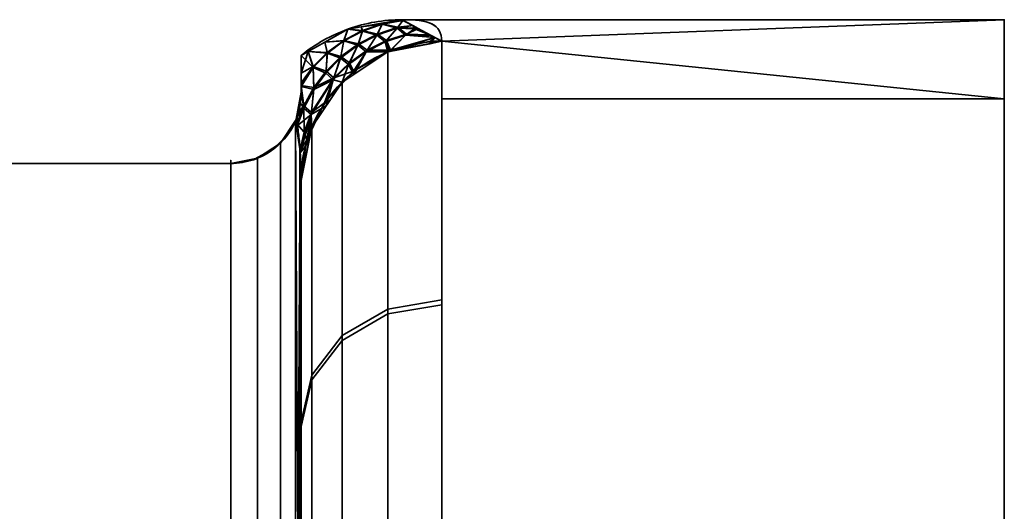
# Model space of a CAD drawing. Header units: millimetres. Extents: x -110 to 110, y -15 to 15.
# Tile 38 of 110: x -57 to -50, y 11.5 to 15. Entities that reach past the tile are written whole.
import ezdxf

# ---------------------------------------------------------------- set-up
doc = ezdxf.new("R2010")
doc.units = ezdxf.units.MM
doc.layers.add('1', color=7, linetype='Continuous', true_color=0xffffff)

msp = doc.modelspace()

# ---------------------------------------------------------------- linework, layer by layer
at = {"layer": '1', "color": 252, "linetype": 'Continuous', "lineweight": 35}
for p, q in [((-50, 15), (-54.2821, 15)), ((-64, 13.9777, 0.7899), (-55.5, 13.9777, 0.7899)), ((-64, 13.9777, -0.7899), (-55.5, 13.9777, -0.7899)), ((-55.5, 7.6729, 11.7101), (-55.5, 13.9777, 0.7899)), ((-55.5, 13.9777, -0.7899), (-55.5, 7.6729, -11.7101)), ((-55, 8.6603, 11), (-55, 13.8564, 2)), ((-55, 13.8564, -2), (-55, 8.6603, -11))]:
    msp.add_line(p, q, dxfattribs=at)
at = {"layer": '1', "color": 252, "linetype": 'Continuous', "lineweight": 35, "extrusion": (1, 0, 0)}
for centre, radius, start, end in [((0, 0, -50), 15, 0, 180), ((0, 0, -55), 14.5, 357.45707, 2.53526), ((0, 0, -55.5), 14, 356.7655, 3.2345)]:
    msp.add_arc(centre, radius, start, end, dxfattribs=at)
at = {"layer": '1', "color": 252, "linetype": 'Continuous', "lineweight": 35, "extrusion": (-1, 0, 0)}
for centre, radius, start, end in [((0, 0, 50), 15, 180, 0), ((0, 0, 54), 15, 188.21321, 231.78679), ((0, 0, 54), 15, 128.21321, 171.78679), ((0, 0, 55), 14, 188.21321, 231.78679), ((0, 0, 55), 14, 128.21321, 171.78679)]:
    msp.add_arc(centre, radius, start, end, dxfattribs=at)
at = {"layer": '1', "color": 252, "linetype": 'Continuous', "lineweight": 35, "extrusion": (9.73162e-07, 0.142857, -0.989743)}
msp.add_arc((54.0001, 13.9996, -0.0001), 1, 359.99962, 89.99956, dxfattribs=at)
at = {"layer": '1', "color": 252, "linetype": 'Continuous', "lineweight": 35, "extrusion": (1.99208e-16, -0.142857, -0.989743)}
msp.add_arc((-54, -14), 1, 180, 270, dxfattribs=at)
at = {"layer": '1', "color": 252, "linetype": 'Continuous', "lineweight": 35}
for points in [[(-55, 14.7453, 0), (-54.9497, 14.786, 0), (-54.8421, 14.8588, 0), (-54.6647, 14.9393, 0), (-54.4762, 14.9887, 0.0001), (-54.3468, 15, 0), (-54.2821, 15)], [(-54, 14.8461, 2.1429), (-54, 14.97, 1.2848), (-54.096, 15, 0.5544), (-54.2821, 15)], [(-54.2821, 15), (-54.0956, 15, -0.5556), (-54, 14.9698, -1.286), (-54, 14.8461, -2.1429)], [(-55, 14.4857, -0.6433), (-55, 14.4778, -0.6616), (-55.0003, 14.462, -0.6968), (-55.0017, 14.4382, -0.7451), (-55.004, 14.4139, -0.789), (-55.0076, 14.3883, -0.8284), (-55.0129, 14.3601, -0.862), (-55.0208, 14.3286, -0.8855), (-55.0287, 14.305, -0.8881), (-55.0333, 14.2932, -0.8845)], [(-55, 13.8564, 2), (-55, 13.894, 1.9088), (-55.001, 13.9691, 1.7246), (-55.0065, 14.0825, 1.4389), (-55.0169, 14.1923, 1.1544), (-55.0272, 14.2602, 0.9734), (-55.0333, 14.2932, 0.8845)], [(-55.0333, 14.2932, -0.8845), (-55.027, 14.259, -0.9767), (-55.0165, 14.1893, -1.1625), (-55.0062, 14.0782, -1.4499), (-55.0009, 13.9656, -1.7332), (-55, 13.8926, -1.9123), (-55, 13.8564, -2)]]:
    msp.add_open_spline(points, degree=3, dxfattribs=at)
at = {"layer": '1', "color": 252, "linetype": 'Continuous', "lineweight": 35, "extrusion": (-1, 0, 0)}
for points in [[(-55, 14.7453, 0), (-55, 14.7188, -0.0728), (-55, 14.6636, -0.2173), (-55, 14.5766, -0.4311), (-55, 14.5163, -0.5727), (-55, 14.4857, -0.6433)], [(-55, 14.4865, 0.6414), (-55, 14.5781, 0.4298), (-55, 14.6664, 0.2166), (-55, 14.7453, 0)]]:
    msp.add_open_spline(points, degree=3, dxfattribs=at)
at = {"layer": '1', "color": 252, "linetype": 'Continuous', "lineweight": 35}
for points, knots in [([(-55.0333, 14.2932, 0.8845), (-55.031, 14.2991, 0.8863), (-55.0286, 14.3056, 0.887), (-55.0244, 14.3182, 0.8857), (-55.0225, 14.3244, 0.8839), (-55.0182, 14.3394, 0.877), (-55.016, 14.3477, 0.8709), (-55.0095, 14.3763, 0.8456), (-55.0069, 14.3929, 0.8217), (-55.001, 14.4387, 0.7483), (-55, 14.4634, 0.695), (-55, 14.4865, 0.6414)], [0, 0, 0, 0, 0.060108, 0.060108, 0.1199, 0.1199, 0.212932, 0.212932, 0.471188, 0.471188, 1, 1, 1, 1]), ([(-55.5, 13.9777, 0.7899), (-55.4452, 13.9777, 0.7899), (-55.3896, 13.9869, 0.7926), (-55.2861, 14.0218, 0.8031), (-55.2369, 14.048, 0.8109), (-55.1506, 14.1138, 0.8306), (-55.1125, 14.1543, 0.8428), (-55.0627, 14.2286, 0.8651), (-55.0462, 14.2603, 0.8746), (-55.0333, 14.2932, 0.8845)], [0, 0, 0, 0, 0.272272, 0.272272, 0.544336, 0.544336, 0.819649, 0.819649, 1, 1, 1, 1]), ([(-55.5, 13.9777, -0.7899), (-55.4452, 13.9777, -0.7899), (-55.3896, 13.9869, -0.7926), (-55.2861, 14.0218, -0.8031), (-55.2369, 14.048, -0.8109), (-55.1506, 14.1138, -0.8306), (-55.1125, 14.1543, -0.8428), (-55.0627, 14.2286, -0.8651), (-55.0462, 14.2603, -0.8746), (-55.0333, 14.2932, -0.8845)], [0, 0, 0, 0, 0.272272, 0.272272, 0.544337, 0.544337, 0.81965, 0.81965, 1, 1, 1, 1])]:
    msp.add_open_spline(points, degree=3, knots=knots, dxfattribs=at)
for points in [[(-54.2759, 14.9931, 0.3199), (-54.2825, 14.9999), (-54.4273, 14.9746, 0)], [(-54.4273, 14.9746, 0), (-54.2825, 14.9999), (-54.2756, 14.9942, -0.2931)], [(-54.2756, 14.9942, -0.2931), (-54.4222, 14.9697, -0.3337), (-54.4273, 14.9746, 0)], [(-54.4273, 14.9746, 0), (-54.4226, 14.9675, 0.3595), (-54.2759, 14.9931, 0.3199)], [(-54.3165, 14.9397, 0.9508), (-54.2759, 14.9931, 0.3199), (-54.4226, 14.9675, 0.3595)], [(-54.4222, 14.9697, -0.3337), (-54.2756, 14.9942, -0.2931), (-54.3111, 14.946, -0.8996)], [(-54.2759, 14.9931, 0.3199), (-54.3165, 14.9397, 0.9508), (-54.2051, 14.958, 0.5851)], [(-54.2051, 14.958, -0.5851), (-54.3111, 14.946, -0.8996), (-54.2756, 14.9942, -0.2931)], [(-54.2422, 14.9782, 0.3034), (-54.2821, 15), (-54.2825, 14.9999)], [(-54.2825, 14.9999), (-54.2821, 15), (-54.2456, 14.9801, -0.2776)], [(-54.2825, 14.9999), (-54.2759, 14.9931, 0.3199), (-54.2422, 14.9782, 0.3034)], [(-54.2456, 14.9801, -0.2776), (-54.2756, 14.9942, -0.2931), (-54.2825, 14.9999)], [(-54, 14.8461, -2.1429), (-54.2821, 15), (-50, 15)], [(-50, 15), (-54.2821, 15), (-54, 14.8461, 2.1429)], [(-54.2051, 14.958, 0.5851), (-54.2422, 14.9782, 0.3034), (-54.2759, 14.9931, 0.3199)], [(-54.2756, 14.9942, -0.2931), (-54.2456, 14.9801, -0.2776), (-54.2051, 14.958, -0.5851)], [(-54, 14.8461, -2.1429), (-50, 15), (-50, 14.4368, -4.0716)], [(-50, 14.4368, 4.0716), (-50, 15), (-54, 14.8461, 2.1429)], [(-50, 13.8582, -5.7403), (-50, 15), (-50, 10.7), (-50, 9.8855, -4.0947)], [(-50, 9.8855, 4.0947), (-50, 10.7), (-50, 15), (-50, 13.8582, 5.7403)], [(-54.6959, 14.8488, 0.4318), (-54.6666, 14.9328, 0), (-54.8304, 14.8407, 0)], [(-54.8304, 14.8407, 0), (-54.6666, 14.9328, 0), (-54.6958, 14.8531, -0.4081)], [(-54.6666, 14.9328, 0), (-54.6959, 14.8488, 0.4318), (-54.5639, 14.9189, 0.3971)], [(-54.5965, 14.8177, 0.9846), (-54.5639, 14.9189, 0.3971), (-54.6959, 14.8488, 0.4318)], [(-54.5636, 14.9222, -0.3724), (-54.6958, 14.8531, -0.4081), (-54.6666, 14.9328, 0)], [(-54.6958, 14.8531, -0.4081), (-54.5636, 14.9222, -0.3724), (-54.5922, 14.8276, -0.9367)], [(-54.5639, 14.9189, 0.3971), (-54.572, 14.9493, 0), (-54.6666, 14.9328, 0)], [(-54.6666, 14.9328, 0), (-54.572, 14.9493, 0), (-54.5636, 14.9222, -0.3724)], [(-54.5639, 14.9189, 0.3971), (-54.5965, 14.8177, 0.9846), (-54.4611, 14.8896, 0.969)], [(-54.4561, 14.8977, -0.9195), (-54.5922, 14.8276, -0.9367), (-54.5636, 14.9222, -0.3724)], [(-54.4226, 14.9675, 0.3595), (-54.4273, 14.9746, 0), (-54.572, 14.9493, 0)], [(-54.572, 14.9493, 0), (-54.4273, 14.9746, 0), (-54.4222, 14.9697, -0.3337)], [(-54.4222, 14.9697, -0.3337), (-54.5636, 14.9222, -0.3724), (-54.572, 14.9493, 0)], [(-54.572, 14.9493, 0), (-54.5639, 14.9189, 0.3971), (-54.4226, 14.9675, 0.3595)], [(-54.4611, 14.8896, 0.969), (-54.4226, 14.9675, 0.3595), (-54.5639, 14.9189, 0.3971)], [(-54.5636, 14.9222, -0.3724), (-54.4222, 14.9697, -0.3337), (-54.4561, 14.8977, -0.9195)], [(-54.4226, 14.9675, 0.3595), (-54.4611, 14.8896, 0.969), (-54.3165, 14.9397, 0.9508)], [(-54.4008, 14.8417, 1.5544), (-54.3165, 14.9397, 0.9508), (-54.4611, 14.8896, 0.969)], [(-54.3111, 14.946, -0.8996), (-54.4561, 14.8977, -0.9195), (-54.4222, 14.9697, -0.3337)], [(-54.4561, 14.8977, -0.9195), (-54.3111, 14.946, -0.8996), (-54.3927, 14.8514, -1.5053)], [(-54.3165, 14.9397, 0.9508), (-54.4008, 14.8417, 1.5544), (-54.2576, 14.8899, 1.5506)], [(-54.249, 14.8979, -1.5002), (-54.3927, 14.8514, -1.5053), (-54.3111, 14.946, -0.8996)], [(-54.3165, 14.9397, 0.9508), (-54.1932, 14.9346, 0.9301), (-54.2051, 14.958, 0.5851)], [(-54.2576, 14.8899, 1.5506), (-54.1932, 14.9346, 0.9301), (-54.3165, 14.9397, 0.9508)], [(-54.2051, 14.958, -0.5851), (-54.167, 14.9372, -0.8742), (-54.3111, 14.946, -0.8996)], [(-54.3111, 14.946, -0.8996), (-54.167, 14.9372, -0.8742), (-54.249, 14.8979, -1.5002)], [(-54.1932, 14.9346, 0.9301), (-54.2576, 14.8899, 1.5506), (-54.0788, 14.8891, 1.5445)], [(-54.0855, 14.8928, -1.4934), (-54.249, 14.8979, -1.5002), (-54.167, 14.9372, -0.8742)], [(-54.2051, 14.958, 0.5851), (-54.1932, 14.9346, 0.9301), (-54.1602, 14.9335, 0.9257)], [(-54.0788, 14.8891, 1.5445), (-54.1602, 14.9335, 0.9257), (-54.1932, 14.9346, 0.9301)], [(-54.8126, 14.7617, 0.462), (-54.8304, 14.8407, 0), (-54.9481, 14.7745, 0)], [(-54.9481, 14.7745, 0), (-54.8304, 14.8407, 0), (-54.8129, 14.7668, -0.4393)], [(-54.6958, 14.8531, -0.4081), (-54.8129, 14.7668, -0.4393), (-54.8304, 14.8407, 0)], [(-54.8304, 14.8407, 0), (-54.8126, 14.7617, 0.462), (-54.6959, 14.8488, 0.4318)], [(-54.8129, 14.7668, -0.4393), (-54.6958, 14.8531, -0.4081), (-54.7158, 14.7377, -0.9508)], [(-54.719, 14.7262, 0.9971), (-54.6959, 14.8488, 0.4318), (-54.8126, 14.7617, 0.462)], [(-54.6959, 14.8488, 0.4318), (-54.719, 14.7262, 0.9971), (-54.5965, 14.8177, 0.9846)], [(-54.5922, 14.8276, -0.9367), (-54.7158, 14.7377, -0.9508), (-54.6958, 14.8531, -0.4081)], [(-54.5377, 14.7711, 1.5555), (-54.4611, 14.8896, 0.969), (-54.5965, 14.8177, 0.9846)], [(-54.5922, 14.8276, -0.9367), (-54.4561, 14.8977, -0.9195), (-54.5304, 14.7823, -1.5077)], [(-54.4611, 14.8896, 0.969), (-54.5377, 14.7711, 1.5555), (-54.4008, 14.8417, 1.5544)], [(-54.3827, 14.7708, 2.132), (-54.4008, 14.8417, 1.5544), (-54.5377, 14.7711, 1.5555)], [(-54.3927, 14.8514, -1.5053), (-54.5304, 14.7823, -1.5077), (-54.4561, 14.8977, -0.9195)], [(-54.5304, 14.7823, -1.5077), (-54.3927, 14.8514, -1.5053), (-54.3628, 14.7838, -2.098)], [(-54.3696, 14.7734, 2.1324), (-54.2576, 14.8899, 1.5506), (-54.4008, 14.8417, 1.5544)], [(-54.4008, 14.8417, 1.5544), (-54.3827, 14.7708, 2.132), (-54.3696, 14.7734, 2.1324)], [(-54.3927, 14.8514, -1.5053), (-54.249, 14.8979, -1.5002), (-54.3628, 14.7838, -2.098)], [(-54, 14.8461, -2.1429), (-54, 12.9732, -7.5296), (-54.3827, 12.9074, -7.4914), (-54.3827, 14.7708, -2.132)], [(-54.3827, 14.7708, 2.132), (-54.3827, 12.9414, 7.4324), (-54, 13.0075, 7.4703), (-54, 14.8461, 2.1429)], [(-54.2576, 14.8899, 1.5506), (-54.3696, 14.7734, 2.1324), (-54.0491, 14.8729, 1.7698)], [(-54.3696, 14.7734, 2.1324), (-54.0847, 14.8295, 2.1404), (-54.0491, 14.8729, 1.7698)], [(-54.0491, 14.8729, -1.7698), (-54.3628, 14.7838, -2.098), (-54.249, 14.8979, -1.5002)], [(-54.0491, 14.8729, -1.7698), (-54.0795, 14.8482, -2.1062), (-54.3628, 14.7838, -2.098)], [(-54.3628, 14.7838, -2.098), (-54.0795, 14.8482, -2.1062), (-54.0847, 14.8295, -2.1404)], [(-54.0491, 14.8729, 1.7698), (-54.0788, 14.8891, 1.5445), (-54.2576, 14.8899, 1.5506)], [(-54.249, 14.8979, -1.5002), (-54.0855, 14.8928, -1.4934), (-54.0491, 14.8729, -1.7698)], [(-54.0491, 14.8729, 1.7698), (-54.0847, 14.8295, 2.1404), (-54, 14.8461, 2.1429)], [(-54.0847, 14.8295, -2.1404), (-54.0795, 14.8482, -2.1062), (-54.0048, 14.8487, -2.1068)], [(-54.0048, 14.8487, -2.1068), (-54, 14.8461, -2.1429), (-54.0847, 14.8295, -2.1404)], [(-54.0048, 14.8487, -2.1068), (-54.0795, 14.8482, -2.1062), (-54.0491, 14.8729, -1.7698)], [(-50, 14.4368, -4.0716), (-54, 14.4368, -4.0716), (-54, 14.8461, -2.1429)], [(-54, 14.8461, 2.1429), (-54, 14.4368, 4.0716), (-50, 14.4368, 4.0716)], [(-54.9132, 14.6605, 0.4875), (-54.9481, 14.7745, 0), (-55, 14.7453, 0)], [(-54.9481, 14.7745, 0), (-54.914, 14.6664, -0.4658), (-55, 14.62, -0.3241)], [(-55, 14.62, -0.3241), (-55, 14.7453, 0), (-54.9481, 14.7745, 0)], [(-54.9481, 14.7745, 0), (-54.9132, 14.6605, 0.4875), (-54.8126, 14.7617, 0.462)], [(-54.8129, 14.7668, -0.4393), (-54.914, 14.6664, -0.4658), (-54.9481, 14.7745, 0)], [(-54.6623, 14.6805, 1.5538), (-54.5965, 14.8177, 0.9846), (-54.719, 14.7262, 0.9971)], [(-54.7158, 14.7377, -0.9508), (-54.5922, 14.8276, -0.9367), (-54.656, 14.6931, -1.5072)], [(-54.3827, 14.7708, -2.132), (-54.3827, 12.9074, -7.4914), (-54.7071, 12.7199, -7.3826), (-54.7071, 14.5563, -2.101)], [(-54.7071, 14.5563, 2.101), (-54.7071, 12.7535, 7.3245), (-54.3827, 12.9414, 7.4324), (-54.3827, 14.7708, 2.132)], [(-54.5965, 14.8177, 0.9846), (-54.6623, 14.6805, 1.5538), (-54.5377, 14.7711, 1.5555)], [(-54.6243, 14.611, 2.1089), (-54.5377, 14.7711, 1.5555), (-54.6623, 14.6805, 1.5538)], [(-54.5304, 14.7823, -1.5077), (-54.656, 14.6931, -1.5072), (-54.5922, 14.8276, -0.9367)], [(-54.656, 14.6931, -1.5072), (-54.5304, 14.7823, -1.5077), (-54.6263, 14.6329, -2.0774)], [(-54.3628, 14.7838, -2.098), (-54.6263, 14.6329, -2.0774), (-54.5304, 14.7823, -1.5077)], [(-54.6263, 14.6329, -2.0774), (-54.3628, 14.7838, -2.098), (-54.3827, 14.7708, -2.132)], [(-54.3827, 14.7708, -2.132), (-54.6243, 14.611, -2.1089), (-54.6263, 14.6329, -2.0774)], [(-54.5377, 14.7711, 1.5555), (-54.6243, 14.611, 2.1089), (-54.3827, 14.7708, 2.132)], [(-54.0847, 14.8295, -2.1404), (-54.3827, 14.7708, -2.132), (-54.3628, 14.7838, -2.098)], [(-55, 14.62, -0.3241), (-55, 14.4857, -0.6433), (-55, 14.4865, 0.6414), (-55, 14.7453, 0)], [(-55, 14.7453, 0), (-55, 14.5411, 0.5061), (-54.9132, 14.6605, 0.4875)], [(-54.914, 14.6664, -0.4658), (-54.8129, 14.7668, -0.4393), (-54.8213, 14.6334, -0.9612)], [(-54.8234, 14.6206, 1.006), (-54.8126, 14.7617, 0.462), (-54.9132, 14.6605, 0.4875)], [(-54.8126, 14.7617, 0.462), (-54.8234, 14.6206, 1.006), (-54.719, 14.7262, 0.9971)], [(-54.7711, 14.5724, 1.5493), (-54.719, 14.7262, 0.9971), (-54.8234, 14.6206, 1.006)], [(-54.7158, 14.7377, -0.9508), (-54.8213, 14.6334, -0.9612), (-54.8129, 14.7668, -0.4393)], [(-54.8213, 14.6334, -0.9612), (-54.7158, 14.7377, -0.9508), (-54.7661, 14.5862, -1.504)], [(-54.719, 14.7262, 0.9971), (-54.7711, 14.5724, 1.5493), (-54.6623, 14.6805, 1.5538)], [(-54.656, 14.6931, -1.5072), (-54.7661, 14.5862, -1.504), (-54.7158, 14.7377, -0.9508)], [(-55, 14.5311, -0.5354), (-54.914, 14.6664, -0.4658), (-54.9085, 14.5178, -0.9682)], [(-54.914, 14.6664, -0.4658), (-55, 14.5515, -0.4869), (-55, 14.62, -0.3241)], [(-55, 14.5311, -0.5354), (-55, 14.5515, -0.4869), (-54.914, 14.6664, -0.4658)], [(-54.9092, 14.5039, 1.0115), (-54.9132, 14.6605, 0.4875), (-55, 14.524, 0.5487)], [(-54.9132, 14.6605, 0.4875), (-55, 14.5411, 0.5061), (-55, 14.524, 0.5487)], [(-54.8213, 14.6334, -0.9612), (-54.9085, 14.5178, -0.9682), (-54.914, 14.6664, -0.4658)], [(-54.9132, 14.6605, 0.4875), (-54.9092, 14.5039, 1.0115), (-54.8234, 14.6206, 1.006)], [(-54.9085, 14.5178, -0.9682), (-54.8213, 14.6334, -0.9612), (-54.7661, 14.5862, -1.504)], [(-54.6263, 14.6329, -2.0774), (-54.8331, 14.4086, -2.0463), (-54.7661, 14.5862, -1.504)], [(-54.8331, 14.4086, -2.0463), (-54.6263, 14.6329, -2.0774), (-54.7071, 14.5563, -2.101)], [(-54.7071, 14.5563, 2.101), (-54.6623, 14.6805, 1.5538), (-54.7711, 14.5724, 1.5493)], [(-54.7661, 14.5862, -1.504), (-54.656, 14.6931, -1.5072), (-54.6263, 14.6329, -2.0774)], [(-54.6623, 14.6805, 1.5538), (-54.7071, 14.5563, 2.101), (-54.6243, 14.611, 2.1089)], [(-54.6263, 14.6329, -2.0774), (-54.6243, 14.611, -2.1089), (-54.7071, 14.5563, -2.101)], [(-54.8215, 14.3869, 2.0766), (-54.7711, 14.5724, 1.5493), (-54.928, 14.3256, 1.5335)], [(-54.9092, 14.5039, 1.0115), (-54.928, 14.3256, 1.5335), (-54.7711, 14.5724, 1.5493)], [(-54.7661, 14.5862, -1.504), (-54.9258, 14.3411, -1.4904), (-54.9085, 14.5178, -0.9682)], [(-54.9258, 14.3411, -1.4904), (-54.7661, 14.5862, -1.504), (-54.8331, 14.4086, -2.0463)], [(-54.7711, 14.5724, 1.5493), (-54.8234, 14.6206, 1.006), (-54.9092, 14.5039, 1.0115)], [(-54.7711, 14.5724, 1.5493), (-54.8215, 14.3869, 2.0766), (-54.7071, 14.5563, 2.101)], [(-54.9085, 14.5178, -0.9682), (-54.9804, 14.3863, -0.9718), (-55, 14.5311, -0.5354)], [(-55, 14.4857, -0.6433), (-55, 14.5311, -0.5354), (-54.9804, 14.3863, -0.9718)], [(-54.9795, 14.3716, 1.0138), (-55, 14.524, 0.5487), (-55, 14.4865, 0.6414)], [(-55, 14.524, 0.5487), (-54.9795, 14.3716, 1.0138), (-54.9092, 14.5039, 1.0115)], [(-54.9804, 14.3863, -0.9718), (-54.9085, 14.5178, -0.9682), (-54.9258, 14.3411, -1.4904)], [(-54.928, 14.3256, 1.5335), (-54.9092, 14.5039, 1.0115), (-54.9795, 14.3716, 1.0138)], [(-54.7071, 14.5563, -2.101), (-54.7071, 12.7199, -7.3826), (-54.9239, 12.4393, -7.2197), (-54.9239, 14.2352, -2.0547)], [(-54.9239, 14.2352, 2.0547), (-54.9239, 12.4721, 7.1629), (-54.7071, 12.7535, 7.3245), (-54.7071, 14.5563, 2.101)], [(-54.7071, 14.5563, -2.101), (-54.9239, 14.2352, -2.0547), (-54.8331, 14.4086, -2.0463)], [(-55.0292, 14.3042, -0.8865), (-55.0333, 14.2932, -0.8845), (-55, 14.4858, 0.6414)], [(-55.0049, 14.4079, 0.7977), (-55, 14.4858, 0.6414), (-55.0333, 14.2932, -0.8845)], [(-55.0222, 14.3255, -0.8832), (-55.0292, 14.3042, -0.8865), (-55, 14.4858, 0.6414)], [(-55, 14.4858, 0.6414), (-55.0152, 14.3516, -0.8674), (-55.0222, 14.3255, -0.8832)], [(-55.015, 14.3521, -0.867), (-55.0152, 14.3516, -0.8674), (-55, 14.4858, 0.6414)], [(-55.0059, 14.401, -0.8084), (-55.015, 14.3521, -0.867), (-55, 14.4858, 0.6414)], [(-55, 14.4858, 0.6414), (-55, 14.4857, -0.6433), (-55.0059, 14.401, -0.8084)], [(-54.9804, 14.3863, -0.9718), (-55.0059, 14.401, -0.8084), (-55, 14.4857, -0.6433)], [(-55, 14.4865, 0.6414), (-55.0049, 14.4079, 0.7977), (-54.9795, 14.3716, 1.0138)], [(-54, 14.4368, -4.0716), (-50, 14.4368, -4.0716), (-50, 11.4061, -9.7417), (-54, 11.4061, -9.7417)], [(-54, 11.4061, 9.7417), (-50, 11.4061, 9.7417), (-50, 14.4368, 4.0716), (-54, 14.4368, 4.0716)], [(-55.0143, 14.3553, 0.8642), (-55.0049, 14.4079, 0.7977), (-55.0333, 14.2932, -0.8845)], [(-55.0208, 14.3303, 0.8812), (-55.0143, 14.3553, 0.8642), (-55.0333, 14.2932, -0.8845)], [(-54.9804, 14.3863, -0.9718), (-55.0293, 14.2599, -0.9717), (-55.0292, 14.3042, -0.8865)], [(-55.0293, 14.2599, -0.9717), (-54.9804, 14.3863, -0.9718), (-54.978, 14.201, -1.4799)], [(-55.0292, 14.3042, -0.8865), (-55.0222, 14.3255, -0.8832), (-54.9804, 14.3863, -0.9718)], [(-54.928, 14.3256, 1.5335), (-54.9795, 14.3716, 1.0138), (-55.0273, 14.2444, 1.0125)], [(-55.0273, 14.2444, 1.0125), (-54.9795, 14.3716, 1.0138), (-55.0265, 14.3119, 0.8864)], [(-55.0208, 14.3303, 0.8812), (-55.0265, 14.3119, 0.8864), (-54.9795, 14.3716, 1.0138)], [(-54.9804, 14.3863, -0.9718), (-55.0222, 14.3255, -0.8832), (-55.0152, 14.3516, -0.8674)], [(-55.0143, 14.3553, 0.8642), (-55.0208, 14.3303, 0.8812), (-54.9795, 14.3716, 1.0138)], [(-55.0152, 14.3516, -0.8674), (-55.015, 14.3521, -0.867), (-54.9804, 14.3863, -0.9718)], [(-55.015, 14.3521, -0.867), (-55.0059, 14.401, -0.8084), (-54.9804, 14.3863, -0.9718)], [(-55.0049, 14.4079, 0.7977), (-55.0143, 14.3553, 0.8642), (-54.9795, 14.3716, 1.0138)], [(-54.9258, 14.3411, -1.4904), (-54.978, 14.201, -1.4799), (-54.9804, 14.3863, -0.9718)], [(-54.8331, 14.4086, -2.0463), (-54.9576, 14.1462, -2.0095), (-54.9258, 14.3411, -1.4904)], [(-54.9576, 14.1462, -2.0095), (-54.8331, 14.4086, -2.0463), (-54.9239, 14.2352, -2.0547)], [(-54.928, 14.3256, 1.5335), (-54.9239, 14.2352, 2.0547), (-54.8215, 14.3869, 2.0766)], [(-55.0401, 7.9048, 11.9286), (-55.0401, 14.2828, 0.8814), (-55.1464, 14.1219, 0.833), (-55.1464, 7.7824, 11.8134)], [(-55.0401, 14.2828, -0.8814), (-55.0401, 7.9047, -11.9286), (-55.1464, 7.7824, -11.8134), (-55.1464, 14.1219, -0.833)], [(-55.0373, 14.2856, 0.8823), (-55.0373, 14.2856, -0.8823), (-55.0825, 14.1991, -0.8562)], [(-55.0825, 14.1991, 0.8562), (-55.0373, 14.2856, 0.8823), (-55.0825, 14.1991, -0.8562)], [(-55.0073, 14.0819, 1.4391), (-55.0333, 14.2932, 0.8845), (-55.0401, 14.2828, 0.8814)], [(-55.0401, 14.2828, -0.8814), (-55.0333, 14.2932, -0.8845), (-55.007, 14.0779, -1.4492)], [(-55.0401, 14.2828, 0.8814), (-55.007, 8.2939, 11.4674), (-55.0073, 14.0819, 1.4391)], [(-55.007, 8.2939, 11.4674), (-55.0401, 14.2828, 0.8814), (-55.0401, 7.9048, 11.9286)], [(-55.007, 14.0779, -1.4492), (-55.0401, 7.9047, -11.9286), (-55.0401, 14.2828, -0.8814)], [(-55.0333, 14.2932, -0.8845), (-55.0373, 14.2856, -0.8823), (-55.0373, 14.2856, 0.8823), (-55.0333, 14.2932, 0.8845)], [(-55.0265, 14.3119, 0.8864), (-55.0208, 14.3303, 0.8812), (-55.0333, 14.2932, -0.8845)], [(-55.0265, 14.3119, 0.8864), (-55.0333, 14.2932, 0.8845), (-55.0273, 14.2444, 1.0125)], [(-55.0333, 14.2932, -0.8845), (-55.0333, 14.2932, 0.8845), (-55.0265, 14.3119, 0.8864)], [(-55.0293, 14.2599, -0.9717), (-55.0333, 14.2932, -0.8845), (-55.0292, 14.3042, -0.8865)], [(-55.0273, 14.2444, 1.0125), (-55.0073, 14.0819, 1.4391), (-54.928, 14.3256, 1.5335)], [(-55.0073, 14.0819, 1.4391), (-55.0064, 14.0534, 1.51), (-54.928, 14.3256, 1.5335)], [(-54.9448, 14.1312, 2.0397), (-54.928, 14.3256, 1.5335), (-55.0064, 14.0534, 1.51)], [(-54.978, 14.201, -1.4799), (-54.9258, 14.3411, -1.4904), (-54.9576, 14.1462, -2.0095)], [(-54.928, 14.3256, 1.5335), (-54.9448, 14.1312, 2.0397), (-54.9239, 14.2352, 2.0547)], [(-54.978, 14.201, -1.4799), (-55.007, 14.0779, -1.4492), (-55.0293, 14.2599, -0.9717)], [(-54.9239, 14.2352, -2.0547), (-54.9239, 12.4393, -7.2197), (-55, 12.1084, -7.0276), (-55, 13.8564, -2)], [(-55, 13.8564, 2), (-55, 12.1403, 6.9723), (-54.9239, 12.4721, 7.1629), (-54.9239, 14.2352, 2.0547)], [(-54.9239, 14.2352, -2.0547), (-54.9448, 14.1312, -2.0397), (-54.9576, 14.1462, -2.0095)], [(-55.0825, 14.1991, -0.8562), (-55.1493, 14.1281, -0.8349), (-55.1493, 14.1281, 0.8349), (-55.0825, 14.1991, 0.8562)], [(-54.978, 14.201, -1.4799), (-55.0068, 14.0701, -1.4687), (-55.007, 14.0779, -1.4492)], [(-55.0068, 14.0701, -1.4687), (-54.978, 14.201, -1.4799), (-54.9576, 14.1462, -2.0095)], [(-54.9576, 14.1462, -2.0095), (-55.0004, 13.8684, -1.9701), (-55.0068, 14.0701, -1.4687)], [(-55.0004, 13.8684, -1.9701), (-54.9576, 14.1462, -2.0095), (-54.9448, 14.1312, -2.0397)], [(-55.194, 14.0807, -0.8207), (-55.3094, 14.0194, -0.8024), (-55.3094, 14.0194, 0.8024), (-55.194, 14.0807, 0.8207)], [(-55.1464, 7.7824, 11.8134), (-55.1464, 14.1219, 0.833), (-55.3087, 14.0152, 0.8011), (-55.3087, 7.7014, 11.7369)], [(-55.1464, 14.1219, -0.833), (-55.1464, 7.7824, -11.8134), (-55.3087, 7.7014, -11.7369), (-55.3087, 14.0152, -0.8011)], [(-55.194, 14.0807, 0.8207), (-55.1493, 14.1281, -0.8349), (-55.194, 14.0807, -0.8207)], [(-55.194, 14.0807, 0.8207), (-55.1493, 14.1281, 0.8349), (-55.1493, 14.1281, -0.8349)], [(-55.0401, 7.9047, -11.9286), (-55.007, 14.0779, -1.4492), (-55.0073, 8.2871, -11.4759)], [(-55.0073, 14.0819, 1.4391), (-55.007, 8.2939, 11.4674), (-55, 8.6603, 11)], [(-55, 8.6603, 11), (-55, 13.8564, 2), (-55.0073, 14.0819, 1.4391)], [(-55.0073, 8.2871, -11.4759), (-55.007, 14.0779, -1.4492), (-55, 13.8564, -2)], [(-55.0064, 14.0534, 1.51), (-55, 13.8564, 2), (-54.9448, 14.1312, 2.0397)], [(-54.9448, 14.1312, -2.0397), (-55, 13.8564, -2), (-55.0004, 13.8684, -1.9701)], [(-55.3087, 7.7014, 11.7369), (-55.3087, 14.0152, 0.8011), (-55.5, 13.9777, 0.7899), (-55.5, 7.6729, 11.7101)], [(-55.3087, 14.0152, -0.8011), (-55.3087, 7.7014, -11.7369), (-55.5, 7.6729, -11.7101), (-55.5, 13.9777, -0.7899)], [(-55.3378, 14.0043, -0.7979), (-55.5, 13.9777, -0.7899), (-55.5, 13.9777, 0.7899), (-55.3378, 14.0043, 0.7979)], [(-55.3094, 14.0194, 0.8024), (-55.3094, 14.0194, -0.8024), (-55.3378, 14.0043, -0.7979)], [(-55.3378, 14.0043, 0.7979), (-55.3094, 14.0194, 0.8024), (-55.3378, 14.0043, -0.7979)], [(-55.5, 13.9777, -0.7899), (-64, 13.9777, -0.7899), (-64, 13.9777, 0.7899), (-55.5, 13.9777, 0.7899)], [(-64, 7.6729, 11.7101), (-55.5, 7.6729, 11.7101), (-55.5, 13.9777, 0.7899), (-64, 13.9777, 0.7899)], [(-64, 13.9777, -0.7899), (-55.5, 13.9777, -0.7899), (-55.5, 7.6729, -11.7101), (-64, 7.6729, -11.7101)], [(-55, 13.8564, -2), (-55, 8.6603, -11), (-55.0073, 8.2871, -11.4759)], [(-55, 13.8564, -2), (-55, 12.1244, -7), (-55, 8.6603, -11)], [(-55, 8.6603, 11), (-55, 12.1244, 7), (-55, 13.8564, 2)], [(-50, 13.8582, 5.7403), (-50, 10.6066, 10.6066), (-50, 7.566, 7.566), (-50, 9.8855, 4.0947)], [(-50, 9.8855, -4.0947), (-50, 7.566, -7.566), (-50, 10.6066, -10.6066), (-50, 13.8582, -5.7403)], [(-54, 9.2788, 11.7857), (-54, 13.0075, 7.4703), (-54.3827, 12.9414, 7.4324), (-54.3827, 9.2318, 11.7259)], [(-54.3827, 9.2318, -11.7259), (-54.3827, 12.9074, -7.4914), (-54, 12.9732, -7.5296), (-54, 9.2788, -11.7857)], [(-54.3827, 9.2318, 11.7259), (-54.3827, 12.9414, 7.4324), (-54.7071, 12.7535, 7.3245), (-54.7071, 9.0977, 11.5556)], [(-54.7071, 9.0977, -11.5556), (-54.7071, 12.7199, -7.3826), (-54.3827, 12.9074, -7.4914), (-54.3827, 9.2318, -11.7259)], [(-54.7071, 9.0977, 11.5556), (-54.7071, 12.7535, 7.3245), (-54.9239, 12.4721, 7.1629), (-54.9239, 8.897, 11.3007)], [(-54.9239, 8.897, -11.3007), (-54.9239, 12.4393, -7.2197), (-54.7071, 12.7199, -7.3826), (-54.7071, 9.0977, -11.5556)], [(-54.9239, 8.897, 11.3007), (-54.9239, 12.4721, 7.1629), (-55, 12.1403, 6.9723), (-55, 8.6603, 11)], [(-55, 8.6603, -11), (-55, 12.1084, -7.0276), (-54.9239, 12.4393, -7.2197), (-54.9239, 8.897, -11.3007)]]:
    msp.add_3dface(points, dxfattribs=at)

doc.saveas('drawing.dxf')
